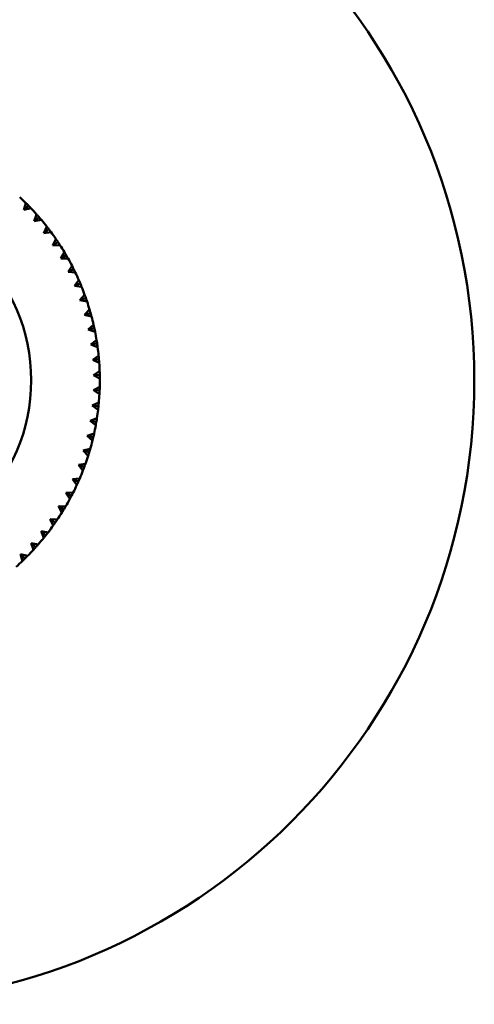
# Model space of a CAD drawing. Header units: millimetres. Extents: x 122 to 1973, y 56 to 2939.
# Tile 20 of 29: x 374 to 410, y 454 to 533. Entities that reach past the tile are written whole.
import ezdxf

# ---------------------------------------------------------------- set-up
doc = ezdxf.new("R2010")
doc.units = ezdxf.units.MM
doc.header["$LTSCALE"] = 10
doc.layers.add('Widoczne (ISO)', color=7, linetype='Continuous', lineweight=50)

msp = doc.modelspace()

# ---------------------------------------------------------------- linework, layer by layer
at = {"layer": 'Widoczne (ISO)'}
for p, q in [((374.399, 517.939), (374.554, 518.493)), ((374.756, 518.289), (374.399, 517.939)), ((374.956, 518.082), (374.399, 517.939)), ((375.229, 517.038), (375.418, 517.581)), ((375.608, 517.365), (375.229, 517.038)), ((375.794, 517.146), (375.229, 517.038)), ((376.001, 516.087), (376.223, 516.617)), ((376.399, 516.389), (376.001, 516.087)), ((376.571, 516.159), (376.001, 516.087)), ((376.711, 515.089), (376.967, 515.604)), ((377.128, 515.366), (376.711, 515.089)), ((377.285, 515.125), (376.711, 515.089)), ((377.358, 514.048), (377.645, 514.546)), ((377.791, 514.298), (377.358, 514.048)), ((377.933, 514.049), (377.358, 514.048)), ((377.938, 512.969), (378.255, 513.448)), ((378.385, 513.192), (377.938, 512.969)), ((378.512, 512.933), (377.938, 512.969)), ((378.449, 511.856), (378.796, 512.314)), ((378.909, 512.05), (378.449, 511.856)), ((379.019, 511.784), (378.449, 511.856)), ((378.889, 510.712), (379.264, 511.148)), ((379.361, 510.877), (378.889, 510.712)), ((379.453, 510.605), (378.889, 510.712)), ((379.256, 509.544), (379.658, 509.955)), ((379.737, 509.678), (379.256, 509.544)), ((379.813, 509.401), (379.256, 509.544)), ((379.549, 508.354), (379.976, 508.739)), ((380.038, 508.459), (379.549, 508.354)), ((380.096, 508.177), (379.549, 508.354)), ((379.767, 507.149), (380.217, 507.506)), ((380.262, 507.222), (379.767, 507.149)), ((380.302, 506.937), (379.767, 507.149)), ((379.909, 505.932), (380.381, 506.26)), ((380.407, 505.974), (379.909, 505.932)), ((380.429, 505.688), (379.909, 505.932)), ((379.974, 504.709), (380.465, 505.007)), ((380.474, 504.719), (379.974, 504.709)), ((380.478, 504.432), (379.974, 504.709)), ((379.962, 503.484), (380.471, 503.75)), ((380.462, 503.463), (379.962, 503.484)), ((380.448, 503.176), (379.962, 503.484)), ((379.873, 502.262), (380.398, 502.496)), ((380.371, 502.21), (379.873, 502.262)), ((380.339, 501.924), (379.873, 502.262)), ((379.708, 501.048), (380.247, 501.249)), ((380.201, 500.965), (379.708, 501.048)), ((380.152, 500.682), (379.708, 501.048)), ((379.467, 499.847), (380.017, 500.014)), ((379.954, 499.733), (379.467, 499.847)), ((379.887, 499.454), (379.467, 499.847)), ((379.151, 498.663), (379.711, 498.795)), ((379.63, 498.519), (379.151, 498.663)), ((379.545, 498.245), (379.151, 498.663)), ((378.761, 497.502), (379.328, 497.598)), ((379.23, 497.328), (378.761, 497.502)), ((379.128, 497.059), (378.761, 497.502)), ((378.299, 496.367), (378.871, 496.428)), ((378.756, 496.164), (378.299, 496.367)), ((378.638, 495.903), (378.299, 496.367)), ((377.767, 495.264), (378.341, 495.289)), ((378.21, 495.033), (377.767, 495.264)), ((378.076, 494.779), (377.767, 495.264)), ((377.594, 493.938), (377.167, 494.196)), ((377.444, 493.693), (377.167, 494.196)), ((377.167, 494.196), (377.741, 494.185)), ((376.911, 492.883), (376.5, 493.168)), ((376.745, 492.648), (376.5, 493.168)), ((376.5, 493.168), (377.073, 493.121)), ((376.163, 491.874), (375.771, 492.184)), ((375.983, 491.65), (375.771, 492.184)), ((375.771, 492.184), (376.34, 492.101)), ((375.353, 490.914), (374.981, 491.248)), ((375.159, 490.701), (374.981, 491.248)), ((374.981, 491.248), (375.543, 491.129)), ((374.484, 490.006), (374.134, 490.363)), ((374.277, 489.806), (374.134, 490.363)), ((374.134, 490.363), (374.688, 490.209))]:
    msp.add_line(p, q, dxfattribs=at)
for radius in [50, 14.5]:
    msp.add_circle((360.479, 504.284), radius, dxfattribs=at)
for start, end in [(45.27148, 47.22427), (41.67148, 43.62427), (38.07148, 40.02427), (34.47148, 36.42427), (30.87148, 32.82427), (27.27148, 29.22427), (23.67148, 25.62427), (20.07148, 22.02427), (16.47148, 18.42427), (12.87148, 14.82427), (9.27148, 11.22427), (5.67148, 7.62427), (2.07148, 4.02427), (358.47148, 0.42427), (354.87148, 356.82427), (351.27148, 353.22427), (347.67148, 349.62427), (344.07148, 346.02427), (340.47148, 342.42427), (336.87148, 338.82427), (333.27148, 335.22427), (329.67148, 331.62427), (326.07148, 328.02427), (322.47148, 324.42427), (318.87148, 320.82427), (315.27148, 317.22427), (311.67148, 313.62427)]:
    msp.add_arc((360.479, 504.284), 20, start, end, dxfattribs=at)
for points, knots in [([(374.554, 518.493), (374.612, 518.435), (374.67, 518.376), (374.738, 518.308), (374.747, 518.299), (374.756, 518.289)], [0.01597845, 0.01597845, 0.01597845, 0.01597845, 0.06606705, 0.06606705, 0.07409033, 0.07409033, 0.07409033, 0.07409033]), ([(374.756, 518.289), (374.766, 518.28), (374.775, 518.27), (374.842, 518.202), (374.899, 518.142), (374.956, 518.082)], [0.05804162, 0.05804162, 0.05804162, 0.05804162, 0.06605559, 0.06605559, 0.11615352, 0.11615352, 0.11615352, 0.11615352]), ([(375.418, 517.581), (375.473, 517.519), (375.527, 517.457), (375.59, 517.385), (375.599, 517.375), (375.608, 517.365)], [0.01597845, 0.01597845, 0.01597845, 0.01597845, 0.06606705, 0.06606705, 0.07409033, 0.07409033, 0.07409033, 0.07409033]), ([(375.608, 517.365), (375.616, 517.355), (375.625, 517.345), (375.687, 517.272), (375.741, 517.209), (375.794, 517.146)], [0.05804162, 0.05804162, 0.05804162, 0.05804162, 0.06605559, 0.06605559, 0.11615352, 0.11615352, 0.11615352, 0.11615352]), ([(376.223, 516.617), (376.274, 516.552), (376.325, 516.486), (376.383, 516.41), (376.391, 516.4), (376.399, 516.389)], [0.01597845, 0.01597845, 0.01597845, 0.01597845, 0.06606705, 0.06606705, 0.07409033, 0.07409033, 0.07409033, 0.07409033]), ([(376.399, 516.389), (376.407, 516.379), (376.415, 516.368), (376.473, 516.292), (376.522, 516.226), (376.571, 516.159)], [0.05804162, 0.05804162, 0.05804162, 0.05804162, 0.06605559, 0.06605559, 0.11615352, 0.11615352, 0.11615352, 0.11615352]), ([(376.967, 515.604), (377.013, 515.536), (377.06, 515.467), (377.113, 515.388), (377.12, 515.377), (377.128, 515.366)], [0.01597845, 0.01597845, 0.01597845, 0.01597845, 0.06606705, 0.06606705, 0.07409033, 0.07409033, 0.07409033, 0.07409033]), ([(377.128, 515.366), (377.135, 515.355), (377.142, 515.344), (377.195, 515.264), (377.241, 515.195), (377.285, 515.125)], [0.05804162, 0.05804162, 0.05804162, 0.05804162, 0.06605559, 0.06605559, 0.11615352, 0.11615352, 0.11615352, 0.11615352]), ([(377.645, 514.546), (377.687, 514.475), (377.729, 514.404), (377.777, 514.321), (377.784, 514.31), (377.791, 514.298)], [0.01597845, 0.01597845, 0.01597845, 0.01597845, 0.06606705, 0.06606705, 0.07409033, 0.07409033, 0.07409033, 0.07409033]), ([(377.791, 514.298), (377.797, 514.287), (377.804, 514.276), (377.852, 514.192), (377.893, 514.121), (377.933, 514.049)], [0.05804162, 0.05804162, 0.05804162, 0.05804162, 0.06605559, 0.06605559, 0.11615352, 0.11615352, 0.11615352, 0.11615352]), ([(378.255, 513.448), (378.293, 513.375), (378.331, 513.301), (378.374, 513.215), (378.379, 513.203), (378.385, 513.192)], [0.01597845, 0.01597845, 0.01597845, 0.01597845, 0.06606705, 0.06606705, 0.07409033, 0.07409033, 0.07409033, 0.07409033]), ([(378.385, 513.192), (378.391, 513.18), (378.397, 513.168), (378.44, 513.082), (378.476, 513.008), (378.512, 512.933)], [0.05804162, 0.05804162, 0.05804162, 0.05804162, 0.06605559, 0.06605559, 0.11615352, 0.11615352, 0.11615352, 0.11615352]), ([(378.796, 512.314), (378.829, 512.238), (378.862, 512.162), (378.899, 512.074), (378.904, 512.062), (378.909, 512.05)], [0.01597845, 0.01597845, 0.01597845, 0.01597845, 0.06606705, 0.06606705, 0.07409033, 0.07409033, 0.07409033, 0.07409033]), ([(378.909, 512.05), (378.914, 512.037), (378.92, 512.025), (378.957, 511.937), (378.988, 511.86), (379.019, 511.784)], [0.05804162, 0.05804162, 0.05804162, 0.05804162, 0.06605559, 0.06605559, 0.11615352, 0.11615352, 0.11615352, 0.11615352]), ([(379.264, 511.148), (379.292, 511.07), (379.32, 510.992), (379.352, 510.902), (379.356, 510.89), (379.361, 510.877)], [0.01597845, 0.01597845, 0.01597845, 0.01597845, 0.06606705, 0.06606705, 0.07409033, 0.07409033, 0.07409033, 0.07409033]), ([(379.361, 510.877), (379.365, 510.865), (379.369, 510.852), (379.401, 510.761), (379.427, 510.683), (379.453, 510.605)], [0.05804162, 0.05804162, 0.05804162, 0.05804162, 0.06605559, 0.06605559, 0.11615352, 0.11615352, 0.11615352, 0.11615352]), ([(379.658, 509.955), (379.681, 509.876), (379.704, 509.796), (379.73, 509.704), (379.734, 509.691), (379.737, 509.678)], [0.01597845, 0.01597845, 0.01597845, 0.01597845, 0.06606705, 0.06606705, 0.07409033, 0.07409033, 0.07409033, 0.07409033]), ([(379.737, 509.678), (379.741, 509.666), (379.744, 509.653), (379.77, 509.561), (379.792, 509.481), (379.813, 509.401)], [0.05804162, 0.05804162, 0.05804162, 0.05804162, 0.06605559, 0.06605559, 0.11615352, 0.11615352, 0.11615352, 0.11615352]), ([(379.976, 508.739), (379.994, 508.659), (380.012, 508.578), (380.032, 508.484), (380.035, 508.471), (380.038, 508.459)], [0.01597845, 0.01597845, 0.01597845, 0.01597845, 0.06606705, 0.06606705, 0.07409033, 0.07409033, 0.07409033, 0.07409033]), ([(380.038, 508.459), (380.041, 508.446), (380.044, 508.433), (380.063, 508.339), (380.08, 508.258), (380.096, 508.177)], [0.05804162, 0.05804162, 0.05804162, 0.05804162, 0.06605559, 0.06605559, 0.11615352, 0.11615352, 0.11615352, 0.11615352]), ([(380.217, 507.506), (380.231, 507.425), (380.243, 507.343), (380.258, 507.248), (380.26, 507.235), (380.262, 507.222)], [0.01597845, 0.01597845, 0.01597845, 0.01597845, 0.06606705, 0.06606705, 0.07409033, 0.07409033, 0.07409033, 0.07409033]), ([(380.262, 507.222), (380.263, 507.209), (380.265, 507.196), (380.279, 507.101), (380.291, 507.019), (380.302, 506.937)], [0.05804162, 0.05804162, 0.05804162, 0.05804162, 0.06605559, 0.06605559, 0.11615352, 0.11615352, 0.11615352, 0.11615352]), ([(380.381, 506.26), (380.389, 506.178), (380.396, 506.096), (380.405, 506.001), (380.406, 505.987), (380.407, 505.974)], [0.01597845, 0.01597845, 0.01597845, 0.01597845, 0.06606705, 0.06606705, 0.07409033, 0.07409033, 0.07409033, 0.07409033]), ([(380.407, 505.974), (380.408, 505.961), (380.409, 505.948), (380.417, 505.852), (380.423, 505.77), (380.429, 505.688)], [0.05804162, 0.05804162, 0.05804162, 0.05804162, 0.06605559, 0.06605559, 0.11615352, 0.11615352, 0.11615352, 0.11615352]), ([(380.465, 505.007), (380.468, 504.924), (380.471, 504.842), (380.473, 504.746), (380.474, 504.733), (380.474, 504.719)], [0.01597845, 0.01597845, 0.01597845, 0.01597845, 0.06606705, 0.06606705, 0.07409033, 0.07409033, 0.07409033, 0.07409033]), ([(380.474, 504.719), (380.474, 504.706), (380.474, 504.693), (380.476, 504.597), (380.477, 504.515), (380.478, 504.432)], [0.05804162, 0.05804162, 0.05804162, 0.05804162, 0.06605559, 0.06605559, 0.11615352, 0.11615352, 0.11615352, 0.11615352]), ([(380.462, 503.463), (380.461, 503.45), (380.461, 503.437), (380.456, 503.341), (380.452, 503.258), (380.448, 503.176)], [0.05804162, 0.05804162, 0.05804162, 0.05804162, 0.06605559, 0.06605559, 0.11615352, 0.11615352, 0.11615352, 0.11615352]), ([(380.471, 503.75), (380.469, 503.668), (380.467, 503.585), (380.463, 503.49), (380.462, 503.476), (380.462, 503.463)], [0.01597845, 0.01597845, 0.01597845, 0.01597845, 0.06606705, 0.06606705, 0.07409033, 0.07409033, 0.07409033, 0.07409033]), ([(380.371, 502.21), (380.369, 502.197), (380.368, 502.184), (380.358, 502.088), (380.349, 502.006), (380.339, 501.924)], [0.05804162, 0.05804162, 0.05804162, 0.05804162, 0.06605559, 0.06605559, 0.11615352, 0.11615352, 0.11615352, 0.11615352]), ([(380.398, 502.496), (380.391, 502.414), (380.383, 502.332), (380.373, 502.236), (380.372, 502.223), (380.371, 502.21)], [0.01597845, 0.01597845, 0.01597845, 0.01597845, 0.06606705, 0.06606705, 0.07409033, 0.07409033, 0.07409033, 0.07409033]), ([(380.247, 501.249), (380.234, 501.167), (380.221, 501.086), (380.206, 500.991), (380.203, 500.978), (380.201, 500.965)], [0.01597845, 0.01597845, 0.01597845, 0.01597845, 0.06606705, 0.06606705, 0.07409033, 0.07409033, 0.07409033, 0.07409033]), ([(380.201, 500.965), (380.199, 500.952), (380.197, 500.939), (380.181, 500.844), (380.166, 500.763), (380.152, 500.682)], [0.05804162, 0.05804162, 0.05804162, 0.05804162, 0.06605559, 0.06605559, 0.11615352, 0.11615352, 0.11615352, 0.11615352]), ([(379.954, 499.733), (379.951, 499.72), (379.948, 499.707), (379.926, 499.614), (379.906, 499.534), (379.887, 499.454)], [0.05804162, 0.05804162, 0.05804162, 0.05804162, 0.06605559, 0.06605559, 0.11615352, 0.11615352, 0.11615352, 0.11615352]), ([(380.017, 500.014), (380, 499.933), (379.982, 499.852), (379.96, 499.759), (379.957, 499.746), (379.954, 499.733)], [0.01597845, 0.01597845, 0.01597845, 0.01597845, 0.06606705, 0.06606705, 0.07409033, 0.07409033, 0.07409033, 0.07409033]), ([(379.711, 498.795), (379.688, 498.716), (379.665, 498.637), (379.637, 498.545), (379.634, 498.532), (379.63, 498.519)], [0.01597845, 0.01597845, 0.01597845, 0.01597845, 0.06606705, 0.06606705, 0.07409033, 0.07409033, 0.07409033, 0.07409033]), ([(379.63, 498.519), (379.626, 498.507), (379.622, 498.494), (379.594, 498.402), (379.57, 498.323), (379.545, 498.245)], [0.05804162, 0.05804162, 0.05804162, 0.05804162, 0.06605559, 0.06605559, 0.11615352, 0.11615352, 0.11615352, 0.11615352]), ([(379.23, 497.328), (379.225, 497.316), (379.221, 497.303), (379.187, 497.214), (379.158, 497.136), (379.128, 497.059)], [0.05804162, 0.05804162, 0.05804162, 0.05804162, 0.06605559, 0.06605559, 0.11615352, 0.11615352, 0.11615352, 0.11615352]), ([(379.328, 497.598), (379.3, 497.521), (379.272, 497.443), (379.239, 497.353), (379.235, 497.341), (379.23, 497.328)], [0.01597845, 0.01597845, 0.01597845, 0.01597845, 0.06606705, 0.06606705, 0.07409033, 0.07409033, 0.07409033, 0.07409033]), ([(378.871, 496.428), (378.839, 496.352), (378.806, 496.276), (378.767, 496.189), (378.762, 496.177), (378.756, 496.164)], [0.01597845, 0.01597845, 0.01597845, 0.01597845, 0.06606705, 0.06606705, 0.07409033, 0.07409033, 0.07409033, 0.07409033]), ([(378.756, 496.164), (378.751, 496.152), (378.745, 496.14), (378.706, 496.053), (378.672, 495.978), (378.638, 495.903)], [0.05804162, 0.05804162, 0.05804162, 0.05804162, 0.06605559, 0.06605559, 0.11615352, 0.11615352, 0.11615352, 0.11615352]), ([(378.21, 495.033), (378.204, 495.021), (378.198, 495.009), (378.154, 494.924), (378.115, 494.852), (378.076, 494.779)], [0.05804162, 0.05804162, 0.05804162, 0.05804162, 0.06605559, 0.06605559, 0.11615352, 0.11615352, 0.11615352, 0.11615352]), ([(378.341, 495.289), (378.304, 495.215), (378.267, 495.141), (378.223, 495.056), (378.216, 495.045), (378.21, 495.033)], [0.01597845, 0.01597845, 0.01597845, 0.01597845, 0.06606705, 0.06606705, 0.07409033, 0.07409033, 0.07409033, 0.07409033]), ([(377.594, 493.938), (377.588, 493.926), (377.581, 493.915), (377.531, 493.833), (377.488, 493.763), (377.444, 493.693)], [0.05804162, 0.05804162, 0.05804162, 0.05804162, 0.06605559, 0.06605559, 0.11615352, 0.11615352, 0.11615352, 0.11615352]), ([(377.741, 494.185), (377.7, 494.114), (377.658, 494.042), (377.608, 493.96), (377.601, 493.949), (377.594, 493.938)], [0.01597845, 0.01597845, 0.01597845, 0.01597845, 0.06606705, 0.06606705, 0.07409033, 0.07409033, 0.07409033, 0.07409033]), ([(377.073, 493.121), (377.027, 493.052), (376.981, 492.984), (376.926, 492.905), (376.919, 492.894), (376.911, 492.883)], [0.01597845, 0.01597845, 0.01597845, 0.01597845, 0.06606705, 0.06606705, 0.07409033, 0.07409033, 0.07409033, 0.07409033]), ([(376.911, 492.883), (376.904, 492.873), (376.896, 492.862), (376.841, 492.783), (376.794, 492.716), (376.745, 492.648)], [0.05804162, 0.05804162, 0.05804162, 0.05804162, 0.06605559, 0.06605559, 0.11615352, 0.11615352, 0.11615352, 0.11615352]), ([(376.163, 491.874), (376.155, 491.864), (376.146, 491.853), (376.087, 491.778), (376.035, 491.714), (375.983, 491.65)], [0.05804162, 0.05804162, 0.05804162, 0.05804162, 0.06605559, 0.06605559, 0.11615352, 0.11615352, 0.11615352, 0.11615352]), ([(376.34, 492.101), (376.289, 492.035), (376.239, 491.97), (376.179, 491.895), (376.171, 491.884), (376.163, 491.874)], [0.01597845, 0.01597845, 0.01597845, 0.01597845, 0.06606705, 0.06606705, 0.07409033, 0.07409033, 0.07409033, 0.07409033]), ([(375.353, 490.914), (375.344, 490.904), (375.335, 490.894), (375.271, 490.823), (375.215, 490.762), (375.159, 490.701)], [0.05804162, 0.05804162, 0.05804162, 0.05804162, 0.06605559, 0.06605559, 0.11615352, 0.11615352, 0.11615352, 0.11615352]), ([(375.543, 491.129), (375.489, 491.067), (375.434, 491.005), (375.37, 490.933), (375.361, 490.924), (375.353, 490.914)], [0.01597845, 0.01597845, 0.01597845, 0.01597845, 0.06606705, 0.06606705, 0.07409033, 0.07409033, 0.07409033, 0.07409033]), ([(374.484, 490.006), (374.474, 489.997), (374.465, 489.988), (374.396, 489.921), (374.337, 489.863), (374.277, 489.806)], [0.05804162, 0.05804162, 0.05804162, 0.05804162, 0.06605559, 0.06605559, 0.11615352, 0.11615352, 0.11615352, 0.11615352]), ([(374.688, 490.209), (374.629, 490.15), (374.571, 490.092), (374.503, 490.025), (374.493, 490.015), (374.484, 490.006)], [0.01597845, 0.01597845, 0.01597845, 0.01597845, 0.06606705, 0.06606705, 0.07409033, 0.07409033, 0.07409033, 0.07409033])]:
    msp.add_open_spline(points, degree=3, knots=knots, dxfattribs=at)

doc.saveas('drawing.dxf')
